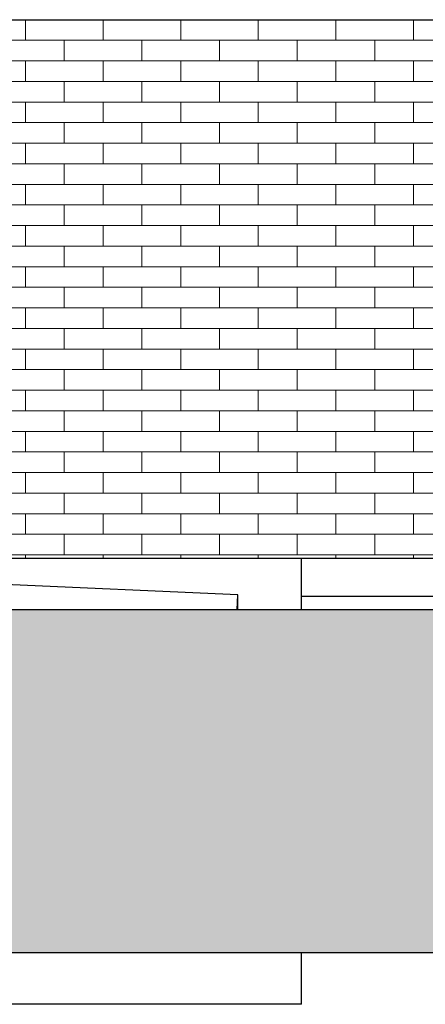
# Model space of a CAD drawing. Header units: millimetres. Extents: x -82736 to -49966, y 850 to 13065.
# Tile 26 of 28: x -54076 to -52894, y 2350 to 5220. Entities that reach past the tile are written whole.
import ezdxf

# ---------------------------------------------------------------- set-up
doc = ezdxf.new("R2010")
doc.units = ezdxf.units.MM
doc.header["$LTSCALE"] = 0.5
doc.header["$MEASUREMENT"] = 0
doc.linetypes.add('PLINE', pattern=[0])
for name, color, linetype in [('216- Direkte fundamentering', 7, 'Continuous'), ('232- Ikke-bærende yttervegger', 7, 'Continuous'), ('71-- Bearbeidet terreng', 7, 'Continuous'), ('71-- Bearbeidet terreng (Skravur)', 7, 'Continuous'), ('722- Trapper og ramper i terreng(Nye konstruksjoner)', 7, 'Continuous')]:
    doc.layers.add(name, color=color, linetype=linetype)
doc.layers.add('235- Utvendig kledning og overflate', color=7, linetype='Continuous', lineweight=0)
doc.layers.add('255- Gulvoverflate(Nye konstruksjoner)', color=7, linetype='Continuous', lineweight=0)

# ---------------------------------------------------------------- blocks, each defined once
blk = doc.blocks.new('*X75')
at = {"layer": '235- Utvendig kledning og overflate', "linetype": 'PLINE'}
for p, q in [((-54059.4, 5160), (-54059.4, 5220)), ((-54059.4, 5160), (-54059.4, 5220)), ((-53833.2, 5160), (-53833.2, 5220)), ((-53833.2, 5160), (-53833.2, 5220)), ((-53607, 5160), (-53607, 5220)), ((-53607, 5160), (-53607, 5220)), ((-53380.8, 5160), (-53380.8, 5220)), ((-53380.8, 5160), (-53380.8, 5220)), ((-53154.6, 5160), (-53154.6, 5220)), ((-53154.6, 5160), (-53154.6, 5220)), ((-52928.5, 5160), (-52928.5, 5220)), ((-52928.5, 5160), (-52928.5, 5220)), ((-54285.6, 5160), (-54059.4, 5160)), ((-54059.4, 5160), (-53833.2, 5160)), ((-53946.3, 5100), (-53946.3, 5160)), ((-53833.2, 5160), (-53607, 5160)), ((-53720.1, 5100), (-53720.1, 5160)), ((-53607, 5160), (-53380.8, 5160)), ((-53493.9, 5100), (-53493.9, 5160)), ((-53380.8, 5160), (-53154.6, 5160)), ((-53267.7, 5100), (-53267.7, 5160)), ((-53154.6, 5160), (-52928.5, 5160)), ((-53041.6, 5100), (-53041.6, 5160)), ((-52928.5, 5160), (-52702.3, 5160)), ((-54059.4, 5100), (-54285.6, 5100)), ((-53833.2, 5100), (-54059.4, 5100)), ((-54059.4, 5040), (-54059.4, 5100)), ((-54059.4, 5040), (-54059.4, 5100)), ((-53607, 5100), (-53833.2, 5100)), ((-53833.2, 5040), (-53833.2, 5100)), ((-53833.2, 5040), (-53833.2, 5100)), ((-53380.8, 5100), (-53607, 5100)), ((-53607, 5040), (-53607, 5100)), ((-53607, 5040), (-53607, 5100)), ((-53154.6, 5100), (-53380.8, 5100)), ((-53380.8, 5040), (-53380.8, 5100)), ((-53380.8, 5040), (-53380.8, 5100)), ((-52928.5, 5100), (-53154.6, 5100)), ((-53154.6, 5040), (-53154.6, 5100)), ((-53154.6, 5040), (-53154.6, 5100)), ((-52702.3, 5100), (-52928.5, 5100)), ((-52928.5, 5040), (-52928.5, 5100)), ((-52928.5, 5040), (-52928.5, 5100)), ((-54285.6, 5040), (-54059.4, 5040)), ((-54059.4, 5040), (-53833.2, 5040)), ((-53946.3, 4980), (-53946.3, 5040)), ((-53833.2, 5040), (-53607, 5040)), ((-53720.1, 4980), (-53720.1, 5040)), ((-53607, 5040), (-53380.8, 5040)), ((-53493.9, 4980), (-53493.9, 5040)), ((-53380.8, 5040), (-53154.6, 5040)), ((-53267.7, 4980), (-53267.7, 5040)), ((-53154.6, 5040), (-52928.5, 5040)), ((-53041.6, 4980), (-53041.6, 5040)), ((-52928.5, 5040), (-52702.3, 5040)), ((-54059.4, 4980), (-54285.6, 4980)), ((-53833.2, 4980), (-54059.4, 4980)), ((-54059.4, 4920), (-54059.4, 4980)), ((-54059.4, 4920), (-54059.4, 4980)), ((-53607, 4980), (-53833.2, 4980)), ((-53833.2, 4920), (-53833.2, 4980)), ((-53833.2, 4920), (-53833.2, 4980)), ((-53380.8, 4980), (-53607, 4980)), ((-53607, 4920), (-53607, 4980)), ((-53607, 4920), (-53607, 4980)), ((-53154.6, 4980), (-53380.8, 4980)), ((-53380.8, 4920), (-53380.8, 4980)), ((-53380.8, 4920), (-53380.8, 4980)), ((-52928.5, 4980), (-53154.6, 4980)), ((-53154.6, 4920), (-53154.6, 4980)), ((-53154.6, 4920), (-53154.6, 4980)), ((-52702.3, 4980), (-52928.5, 4980)), ((-52928.5, 4920), (-52928.5, 4980)), ((-52928.5, 4920), (-52928.5, 4980)), ((-54285.6, 4920), (-54059.4, 4920)), ((-54059.4, 4920), (-53833.2, 4920)), ((-53946.3, 4860), (-53946.3, 4920)), ((-53833.2, 4920), (-53607, 4920)), ((-53720.1, 4860), (-53720.1, 4920)), ((-53607, 4920), (-53380.8, 4920)), ((-53493.9, 4860), (-53493.9, 4920)), ((-53380.8, 4920), (-53154.6, 4920)), ((-53267.7, 4860), (-53267.7, 4920)), ((-53154.6, 4920), (-52928.5, 4920)), ((-53041.6, 4860), (-53041.6, 4920)), ((-52928.5, 4920), (-52702.3, 4920)), ((-54059.4, 4860), (-54285.6, 4860)), ((-53833.2, 4860), (-54059.4, 4860)), ((-54059.4, 4800), (-54059.4, 4860)), ((-54059.4, 4800), (-54059.4, 4860)), ((-53607, 4860), (-53833.2, 4860)), ((-53833.2, 4800), (-53833.2, 4860)), ((-53833.2, 4800), (-53833.2, 4860)), ((-53380.8, 4860), (-53607, 4860)), ((-53607, 4800), (-53607, 4860)), ((-53607, 4800), (-53607, 4860)), ((-53154.6, 4860), (-53380.8, 4860)), ((-53380.8, 4800), (-53380.8, 4860)), ((-53380.8, 4800), (-53380.8, 4860)), ((-52928.5, 4860), (-53154.6, 4860)), ((-53154.6, 4800), (-53154.6, 4860)), ((-53154.6, 4800), (-53154.6, 4860)), ((-52702.3, 4860), (-52928.5, 4860)), ((-52928.5, 4800), (-52928.5, 4860)), ((-52928.5, 4800), (-52928.5, 4860)), ((-54285.6, 4800), (-54059.4, 4800)), ((-54059.4, 4800), (-53833.2, 4800)), ((-53946.3, 4740), (-53946.3, 4800)), ((-53833.2, 4800), (-53607, 4800)), ((-53720.1, 4740), (-53720.1, 4800)), ((-53607, 4800), (-53380.8, 4800)), ((-53493.9, 4740), (-53493.9, 4800)), ((-53380.8, 4800), (-53154.6, 4800)), ((-53267.7, 4740), (-53267.7, 4800)), ((-53154.6, 4800), (-52928.5, 4800)), ((-53041.6, 4740), (-53041.6, 4800)), ((-52928.5, 4800), (-52702.3, 4800)), ((-54059.4, 4740), (-54285.6, 4740)), ((-53833.2, 4740), (-54059.4, 4740)), ((-54059.4, 4680), (-54059.4, 4740)), ((-54059.4, 4680), (-54059.4, 4740)), ((-53607, 4740), (-53833.2, 4740)), ((-53833.2, 4680), (-53833.2, 4740)), ((-53833.2, 4680), (-53833.2, 4740)), ((-53380.8, 4740), (-53607, 4740)), ((-53607, 4680), (-53607, 4740)), ((-53607, 4680), (-53607, 4740)), ((-53154.6, 4740), (-53380.8, 4740)), ((-53380.8, 4680), (-53380.8, 4740)), ((-53380.8, 4680), (-53380.8, 4740)), ((-52928.5, 4740), (-53154.6, 4740)), ((-53154.6, 4680), (-53154.6, 4740)), ((-53154.6, 4680), (-53154.6, 4740)), ((-52702.3, 4740), (-52928.5, 4740)), ((-52928.5, 4680), (-52928.5, 4740)), ((-52928.5, 4680), (-52928.5, 4740)), ((-54285.6, 4680), (-54059.4, 4680)), ((-54059.4, 4680), (-53833.2, 4680)), ((-53946.3, 4620), (-53946.3, 4680)), ((-53833.2, 4680), (-53607, 4680)), ((-53720.1, 4620), (-53720.1, 4680)), ((-53607, 4680), (-53380.8, 4680)), ((-53493.9, 4620), (-53493.9, 4680)), ((-53380.8, 4680), (-53154.6, 4680)), ((-53267.7, 4620), (-53267.7, 4680)), ((-53154.6, 4680), (-52928.5, 4680)), ((-53041.6, 4620), (-53041.6, 4680)), ((-52928.5, 4680), (-52702.3, 4680)), ((-54059.4, 4620), (-54285.6, 4620)), ((-53833.2, 4620), (-54059.4, 4620)), ((-54059.4, 4560), (-54059.4, 4620)), ((-54059.4, 4560), (-54059.4, 4620)), ((-53607, 4620), (-53833.2, 4620)), ((-53833.2, 4560), (-53833.2, 4620)), ((-53833.2, 4560), (-53833.2, 4620)), ((-53380.8, 4620), (-53607, 4620)), ((-53607, 4560), (-53607, 4620)), ((-53607, 4560), (-53607, 4620)), ((-53154.6, 4620), (-53380.8, 4620)), ((-53380.8, 4560), (-53380.8, 4620)), ((-53380.8, 4560), (-53380.8, 4620)), ((-52928.5, 4620), (-53154.6, 4620)), ((-53154.6, 4560), (-53154.6, 4620)), ((-53154.6, 4560), (-53154.6, 4620)), ((-52702.3, 4620), (-52928.5, 4620)), ((-52928.5, 4560), (-52928.5, 4620)), ((-52928.5, 4560), (-52928.5, 4620)), ((-54285.6, 4560), (-54059.4, 4560)), ((-54059.4, 4560), (-53833.2, 4560)), ((-53946.3, 4500), (-53946.3, 4560)), ((-53833.2, 4560), (-53607, 4560)), ((-53720.1, 4500), (-53720.1, 4560)), ((-53607, 4560), (-53380.8, 4560)), ((-53493.9, 4500), (-53493.9, 4560)), ((-53380.8, 4560), (-53154.6, 4560)), ((-53267.7, 4500), (-53267.7, 4560)), ((-53154.6, 4560), (-52928.5, 4560)), ((-53041.6, 4500), (-53041.6, 4560)), ((-52928.5, 4560), (-52702.3, 4560)), ((-54059.4, 4500), (-54285.6, 4500)), ((-53833.2, 4500), (-54059.4, 4500)), ((-54059.4, 4440), (-54059.4, 4500)), ((-54059.4, 4440), (-54059.4, 4500)), ((-53607, 4500), (-53833.2, 4500)), ((-53833.2, 4440), (-53833.2, 4500)), ((-53833.2, 4440), (-53833.2, 4500)), ((-53380.8, 4500), (-53607, 4500)), ((-53607, 4440), (-53607, 4500)), ((-53607, 4440), (-53607, 4500)), ((-53154.6, 4500), (-53380.8, 4500)), ((-53380.8, 4440), (-53380.8, 4500)), ((-53380.8, 4440), (-53380.8, 4500)), ((-52928.5, 4500), (-53154.6, 4500)), ((-53154.6, 4440), (-53154.6, 4500)), ((-53154.6, 4440), (-53154.6, 4500)), ((-52702.3, 4500), (-52928.5, 4500)), ((-52928.5, 4440), (-52928.5, 4500)), ((-52928.5, 4440), (-52928.5, 4500)), ((-54285.6, 4440), (-54059.4, 4440)), ((-54059.4, 4440), (-53833.2, 4440)), ((-53946.3, 4380), (-53946.3, 4440)), ((-53833.2, 4440), (-53607, 4440)), ((-53720.1, 4380), (-53720.1, 4440)), ((-53607, 4440), (-53380.8, 4440)), ((-53493.9, 4380), (-53493.9, 4440)), ((-53380.8, 4440), (-53154.6, 4440)), ((-53267.7, 4380), (-53267.7, 4440)), ((-53154.6, 4440), (-52928.5, 4440)), ((-53041.6, 4380), (-53041.6, 4440)), ((-52928.5, 4440), (-52702.3, 4440)), ((-54059.4, 4380), (-54285.6, 4380)), ((-53833.2, 4380), (-54059.4, 4380)), ((-54059.4, 4320), (-54059.4, 4380)), ((-54059.4, 4320), (-54059.4, 4380)), ((-53607, 4380), (-53833.2, 4380)), ((-53833.2, 4320), (-53833.2, 4380)), ((-53833.2, 4320), (-53833.2, 4380)), ((-53380.8, 4380), (-53607, 4380)), ((-53607, 4320), (-53607, 4380)), ((-53607, 4320), (-53607, 4380)), ((-53154.6, 4380), (-53380.8, 4380)), ((-53380.8, 4320), (-53380.8, 4380)), ((-53380.8, 4320), (-53380.8, 4380)), ((-52928.5, 4380), (-53154.6, 4380)), ((-53154.6, 4320), (-53154.6, 4380)), ((-53154.6, 4320), (-53154.6, 4380)), ((-52702.3, 4380), (-52928.5, 4380)), ((-52928.5, 4320), (-52928.5, 4380)), ((-52928.5, 4320), (-52928.5, 4380)), ((-54285.6, 4320), (-54059.4, 4320)), ((-54059.4, 4320), (-53833.2, 4320)), ((-53946.3, 4260), (-53946.3, 4320)), ((-53833.2, 4320), (-53607, 4320)), ((-53720.1, 4260), (-53720.1, 4320)), ((-53607, 4320), (-53380.8, 4320)), ((-53493.9, 4260), (-53493.9, 4320)), ((-53380.8, 4320), (-53154.6, 4320)), ((-53267.7, 4260), (-53267.7, 4320)), ((-53154.6, 4320), (-52928.5, 4320)), ((-53041.6, 4260), (-53041.6, 4320)), ((-52928.5, 4320), (-52702.3, 4320)), ((-54059.4, 4260), (-54285.6, 4260)), ((-53833.2, 4260), (-54059.4, 4260)), ((-54059.4, 4200), (-54059.4, 4260)), ((-54059.4, 4200), (-54059.4, 4260)), ((-53607, 4260), (-53833.2, 4260)), ((-53833.2, 4200), (-53833.2, 4260)), ((-53833.2, 4200), (-53833.2, 4260)), ((-53380.8, 4260), (-53607, 4260)), ((-53607, 4200), (-53607, 4260)), ((-53607, 4200), (-53607, 4260)), ((-53154.6, 4260), (-53380.8, 4260)), ((-53380.8, 4200), (-53380.8, 4260)), ((-53380.8, 4200), (-53380.8, 4260)), ((-52928.5, 4260), (-53154.6, 4260)), ((-53154.6, 4200), (-53154.6, 4260)), ((-53154.6, 4200), (-53154.6, 4260)), ((-52702.3, 4260), (-52928.5, 4260)), ((-52928.5, 4200), (-52928.5, 4260)), ((-52928.5, 4200), (-52928.5, 4260)), ((-54285.6, 4200), (-54059.4, 4200)), ((-54059.4, 4200), (-53833.2, 4200)), ((-53946.3, 4140), (-53946.3, 4200)), ((-53833.2, 4200), (-53607, 4200)), ((-53720.1, 4140), (-53720.1, 4200)), ((-53607, 4200), (-53380.8, 4200)), ((-53493.9, 4140), (-53493.9, 4200)), ((-53380.8, 4200), (-53154.6, 4200)), ((-53267.7, 4140), (-53267.7, 4200)), ((-53154.6, 4200), (-52928.5, 4200)), ((-53041.6, 4140), (-53041.6, 4200)), ((-52928.5, 4200), (-52702.3, 4200)), ((-54059.4, 4140), (-54285.6, 4140)), ((-53833.2, 4140), (-54059.4, 4140)), ((-54059.4, 4080), (-54059.4, 4140)), ((-54059.4, 4080), (-54059.4, 4140)), ((-53607, 4140), (-53833.2, 4140)), ((-53833.2, 4080), (-53833.2, 4140)), ((-53833.2, 4080), (-53833.2, 4140)), ((-53380.8, 4140), (-53607, 4140)), ((-53607, 4080), (-53607, 4140)), ((-53607, 4080), (-53607, 4140)), ((-53154.6, 4140), (-53380.8, 4140)), ((-53380.8, 4080), (-53380.8, 4140)), ((-53380.8, 4080), (-53380.8, 4140)), ((-52928.5, 4140), (-53154.6, 4140)), ((-53154.6, 4080), (-53154.6, 4140)), ((-53154.6, 4080), (-53154.6, 4140)), ((-52702.3, 4140), (-52928.5, 4140)), ((-52928.5, 4080), (-52928.5, 4140)), ((-52928.5, 4080), (-52928.5, 4140)), ((-54285.6, 4080), (-54059.4, 4080)), ((-54059.4, 4080), (-53833.2, 4080)), ((-53946.3, 4020), (-53946.3, 4080)), ((-53833.2, 4080), (-53607, 4080)), ((-53720.1, 4020), (-53720.1, 4080)), ((-53607, 4080), (-53380.8, 4080)), ((-53493.9, 4020), (-53493.9, 4080)), ((-53380.8, 4080), (-53154.6, 4080)), ((-53267.7, 4020), (-53267.7, 4080)), ((-53154.6, 4080), (-52928.5, 4080)), ((-53041.6, 4020), (-53041.6, 4080)), ((-52928.5, 4080), (-52702.3, 4080)), ((-54059.4, 4020), (-54285.6, 4020)), ((-53833.2, 4020), (-54059.4, 4020)), ((-54059.4, 3960), (-54059.4, 4020)), ((-54059.4, 3960), (-54059.4, 4020)), ((-53607, 4020), (-53833.2, 4020)), ((-53833.2, 3960), (-53833.2, 4020)), ((-53833.2, 3960), (-53833.2, 4020)), ((-53380.8, 4020), (-53607, 4020)), ((-53607, 3960), (-53607, 4020)), ((-53607, 3960), (-53607, 4020)), ((-53154.6, 4020), (-53380.8, 4020)), ((-53380.8, 3960), (-53380.8, 4020)), ((-53380.8, 3960), (-53380.8, 4020)), ((-52928.5, 4020), (-53154.6, 4020)), ((-53154.6, 3960), (-53154.6, 4020)), ((-53154.6, 3960), (-53154.6, 4020)), ((-52702.3, 4020), (-52928.5, 4020)), ((-52928.5, 3960), (-52928.5, 4020)), ((-52928.5, 3960), (-52928.5, 4020)), ((-54285.6, 3960), (-54059.4, 3960)), ((-54059.4, 3960), (-53833.2, 3960)), ((-53946.3, 3900), (-53946.3, 3960)), ((-53833.2, 3960), (-53607, 3960)), ((-53720.1, 3900), (-53720.1, 3960)), ((-53607, 3960), (-53380.8, 3960)), ((-53493.9, 3900), (-53493.9, 3960)), ((-53380.8, 3960), (-53154.6, 3960)), ((-53267.7, 3900), (-53267.7, 3960)), ((-53154.6, 3960), (-52928.5, 3960)), ((-53041.6, 3900), (-53041.6, 3960)), ((-52928.5, 3960), (-52702.3, 3960)), ((-54059.4, 3900), (-54285.6, 3900)), ((-53833.2, 3900), (-54059.4, 3900)), ((-54059.4, 3840), (-54059.4, 3900)), ((-54059.4, 3840), (-54059.4, 3900)), ((-53607, 3900), (-53833.2, 3900)), ((-53833.2, 3840), (-53833.2, 3900)), ((-53833.2, 3840), (-53833.2, 3900)), ((-53380.8, 3900), (-53607, 3900)), ((-53607, 3840), (-53607, 3900)), ((-53607, 3840), (-53607, 3900)), ((-53154.6, 3900), (-53380.8, 3900)), ((-53380.8, 3840), (-53380.8, 3900)), ((-53380.8, 3840), (-53380.8, 3900)), ((-52928.5, 3900), (-53154.6, 3900)), ((-53154.6, 3840), (-53154.6, 3900)), ((-53154.6, 3840), (-53154.6, 3900)), ((-52702.3, 3900), (-52928.5, 3900)), ((-52928.5, 3840), (-52928.5, 3900)), ((-52928.5, 3840), (-52928.5, 3900)), ((-54285.6, 3840), (-54059.4, 3840)), ((-54059.4, 3840), (-53833.2, 3840)), ((-53946.3, 3780), (-53946.3, 3840)), ((-53833.2, 3840), (-53607, 3840)), ((-53720.1, 3780), (-53720.1, 3840)), ((-53607, 3840), (-53380.8, 3840)), ((-53493.9, 3780), (-53493.9, 3840)), ((-53380.8, 3840), (-53154.6, 3840)), ((-53267.7, 3780), (-53267.7, 3840)), ((-53154.6, 3840), (-52928.5, 3840)), ((-53041.6, 3780), (-53041.6, 3840)), ((-52928.5, 3840), (-52702.3, 3840)), ((-54059.4, 3780), (-54285.6, 3780)), ((-53833.2, 3780), (-54059.4, 3780)), ((-54059.4, 3720), (-54059.4, 3780)), ((-54059.4, 3720), (-54059.4, 3780)), ((-53607, 3780), (-53833.2, 3780)), ((-53833.2, 3720), (-53833.2, 3780)), ((-53833.2, 3720), (-53833.2, 3780)), ((-53380.8, 3780), (-53607, 3780)), ((-53607, 3720), (-53607, 3780)), ((-53607, 3720), (-53607, 3780)), ((-53154.6, 3780), (-53380.8, 3780)), ((-53380.8, 3720), (-53380.8, 3780)), ((-53380.8, 3720), (-53380.8, 3780)), ((-52928.5, 3780), (-53154.6, 3780)), ((-53154.6, 3720), (-53154.6, 3780)), ((-53154.6, 3720), (-53154.6, 3780)), ((-52702.3, 3780), (-52928.5, 3780)), ((-52928.5, 3720), (-52928.5, 3780)), ((-52928.5, 3720), (-52928.5, 3780)), ((-54285.6, 3720), (-54059.4, 3720)), ((-54059.4, 3720), (-53833.2, 3720)), ((-53946.3, 3660), (-53946.3, 3720)), ((-53833.2, 3720), (-53607, 3720)), ((-53720.1, 3660), (-53720.1, 3720)), ((-53607, 3720), (-53380.8, 3720)), ((-53493.9, 3660), (-53493.9, 3720)), ((-53380.8, 3720), (-53154.6, 3720)), ((-53267.7, 3660), (-53267.7, 3720)), ((-53154.6, 3720), (-52928.5, 3720)), ((-53041.6, 3660), (-53041.6, 3720)), ((-52928.5, 3720), (-52702.3, 3720)), ((-54059.4, 3660), (-54285.6, 3660)), ((-53833.2, 3660), (-54059.4, 3660)), ((-54059.4, 3650), (-54059.4, 3660)), ((-54059.4, 3650), (-54059.4, 3660)), ((-53607, 3660), (-53833.2, 3660)), ((-53833.2, 3650), (-53833.2, 3660)), ((-53833.2, 3650), (-53833.2, 3660)), ((-53380.8, 3660), (-53607, 3660)), ((-53607, 3650), (-53607, 3660)), ((-53607, 3650), (-53607, 3660)), ((-53154.6, 3660), (-53380.8, 3660)), ((-53380.8, 3650), (-53380.8, 3660)), ((-53380.8, 3650), (-53380.8, 3660)), ((-52928.5, 3660), (-53154.6, 3660)), ((-53154.6, 3650), (-53154.6, 3660)), ((-53154.6, 3650), (-53154.6, 3660)), ((-52702.3, 3660), (-52928.5, 3660)), ((-52928.5, 3650), (-52928.5, 3660)), ((-52928.5, 3650), (-52928.5, 3660))]:
    blk.add_line(p, q, dxfattribs=at)
blk = doc.blocks.new('*X92')
at = {"layer": '255- Gulvoverflate(Nye konstruksjoner)', "linetype": 'Continuous'}
blk.add_hatch(color=256, dxfattribs=at).paths.add_polyline_path([(-53440.7, 3544), (-53442.6, 3500), (-53440.7, 3500)])

msp = doc.modelspace()

# ---------------------------------------------------------------- hatches: boundary and pattern name
at = {"layer": '71-- Bearbeidet terreng (Skravur)', "linetype": 'Continuous'}
msp.add_hatch(color=256, dxfattribs=at).paths.add_polyline_path([(-49966.4, 3500), (-82736.4, 3500), (-82736.4, 2500), (-49966.4, 2500)])

# ---------------------------------------------------------------- linework, layer by layer
at = {"layer": '216- Direkte fundamentering', "linetype": 'PLINE'}
for p, q in [((-53254.6, 3500), (-53254.6, 3650)), ((-53254.6, 2350), (-53254.6, 2500)), ((-53254.6, 2350), (-60053.2, 2350))]:
    msp.add_line(p, q, dxfattribs=at)
at = {"layer": '232- Ikke-bærende yttervegger', "linetype": 'PLINE'}
for p, q in [((-57908.2, 5220), (-49966.4, 5220)), ((-55851.9, 3650), (-49966.4, 3650))]:
    msp.add_line(p, q, dxfattribs=at)
at = {"layer": '71-- Bearbeidet terreng', "linetype": 'PLINE'}
for p, q in [((-53254.6, 3539.9), (-49966.4, 3539.9)), ((-49966.4, 3500), (-82736.4, 3500)), ((-49966.4, 2500), (-82736.4, 2500))]:
    msp.add_line(p, q, dxfattribs=at)
at = {"layer": '722- Trapper og ramper i terreng(Nye konstruksjoner)', "linetype": 'PLINE'}
for p, q in [((-53440.7, 3544), (-55849.9, 3650)), ((-53442.6, 3500), (-53440.7, 3544)), ((-53440.7, 3500), (-53440.7, 3544))]:
    msp.add_line(p, q, dxfattribs=at)

# ---------------------------------------------------------------- block references
at = {"layer": '232- Ikke-bærende yttervegger'}
msp.add_blockref('*X75', (0, 0), dxfattribs=at)
at = {"layer": '722- Trapper og ramper i terreng(Nye konstruksjoner)'}
msp.add_blockref('*X92', (0, 0), dxfattribs=at)

doc.saveas('drawing.dxf')
